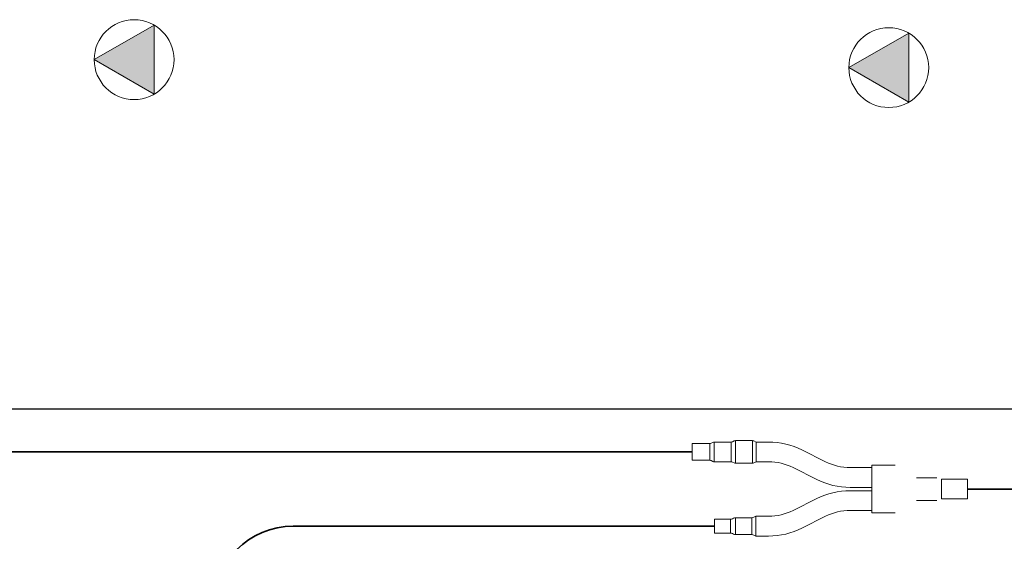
# Model space of a CAD drawing. Header units: millimetres. Extents: x 4 to 3534, y 14 to 98.
# Tile 28 of 161: x 17.966 to 19.199, y 57.489 to 58.142. Entities that reach past the tile are written whole.
import ezdxf

# ---------------------------------------------------------------- set-up
doc = ezdxf.new("R2010")
doc.units = ezdxf.units.MM
doc.header["$MEASUREMENT"] = 0
for name, color, linetype in [('ARQ-DERIVADORES', 1, 'Continuous'), ('ARQ-ELETROCALHA', 3, 'Continuous'), ('ARQ-PONTO ELÉTRICO', 2, 'Continuous')]:
    doc.layers.add(name, color=color, linetype=linetype)
doc.layers.add('ARQ-TUBULAÇÃO GÁS FREON', color=5, linetype='Continuous', lineweight=35)

msp = doc.modelspace()

# ---------------------------------------------------------------- hatches: boundary and pattern name
at = {"layer": 'ARQ-PONTO ELÉTRICO', "linetype": 'Continuous', "lineweight": 13}
for points in [[(18.13384, 58.13526), (18.05884, 58.09196), (18.13384, 58.04866)], [(19.0793, 58.12526), (19.0043, 58.08196), (19.0793, 58.03866)]]:
    msp.add_hatch(color=256, dxfattribs=at).paths.add_polyline_path(points)

# ---------------------------------------------------------------- linework, layer by layer
at = {"layer": 'ARQ-DERIVADORES', "color": 7, "linetype": 'Continuous', "lineweight": 15}
for p, q in [((18.80814, 57.61118), (18.83009, 57.61118)), ((18.80814, 57.59015), (18.80814, 57.61118)), ((18.83009, 57.59015), (18.83009, 57.61118)), ((18.83169, 57.61157), (18.83378, 57.61265)), ((18.83538, 57.61304), (18.85693, 57.61304)), ((18.83538, 57.58829), (18.83538, 57.61304)), ((18.85693, 57.58829), (18.85693, 57.61304)), ((18.85853, 57.61343), (18.86051, 57.61445)), ((18.86211, 57.61484), (18.88366, 57.61484)), ((18.86211, 57.58649), (18.86211, 57.61484)), ((18.88366, 57.58649), (18.88366, 57.61484)), ((18.88526, 57.61445), (18.88799, 57.61304)), ((18.88799, 57.61304), (18.90362, 57.61304)), ((18.88799, 57.61304), (18.88799, 57.58829)), ((18.94559, 57.60311), (18.97511, 57.58833)), ((18.83009, 57.59015), (18.80814, 57.59015)), ((18.83378, 57.58868), (18.83169, 57.58976)), ((18.85693, 57.58829), (18.83538, 57.58829)), ((18.86051, 57.58687), (18.85853, 57.5879)), ((18.88366, 57.58649), (18.86211, 57.58649)), ((18.88799, 57.58829), (18.88526, 57.58687)), ((18.90362, 57.58829), (18.88799, 57.58829)), ((19.03324, 57.58393), (19.06229, 57.58393)), ((19.03324, 57.58393), (19.03324, 57.57184)), ((18.96402, 57.5662), (18.9345, 57.58098)), ((19.00599, 57.58102), (19.03324, 57.58102)), ((19.03324, 57.53653), (19.03324, 57.57184)), ((19.08906, 57.56836), (19.11458, 57.56836)), ((19.12039, 57.56656), (19.15293, 57.56656)), ((19.12039, 57.54181), (19.12039, 57.56656)), ((19.15293, 57.54181), (19.15293, 57.56656)), ((19.03324, 57.55627), (19.00599, 57.55627)), ((19.00599, 57.55209), (19.03324, 57.55209)), ((18.9345, 57.52738), (18.96402, 57.54217)), ((19.03324, 57.52443), (19.03324, 57.53653)), ((19.11458, 57.54001), (19.08905, 57.54001)), ((19.15293, 57.54181), (19.12039, 57.54181)), ((19.03324, 57.52734), (19.00599, 57.52734)), ((19.06229, 57.52443), (19.03324, 57.52443)), ((18.83588, 57.51636), (18.85615, 57.51636)), ((18.83588, 57.49904), (18.83588, 57.51636)), ((18.85615, 57.49904), (18.85615, 57.51636)), ((18.85867, 57.51699), (18.85979, 57.51759)), ((18.86231, 57.51822), (18.88287, 57.51822)), ((18.86231, 57.49719), (18.86231, 57.51822)), ((18.88287, 57.49719), (18.88287, 57.51822)), ((18.88539, 57.51885), (18.8877, 57.52008)), ((18.8877, 57.52008), (18.90362, 57.52008)), ((18.8877, 57.49533), (18.8877, 57.52008)), ((18.97511, 57.52004), (18.94559, 57.50525)), ((18.85615, 57.49904), (18.83588, 57.49904)), ((18.85979, 57.49782), (18.85867, 57.49842)), ((18.88287, 57.49719), (18.86231, 57.49719)), ((18.8877, 57.49533), (18.88539, 57.49656)), ((18.90362, 57.49533), (18.8877, 57.49533))]:
    msp.add_line(p, q, dxfattribs=at)
for centre, radius, start, end in [((18.83009, 57.61466), 0.00349, 270, 297.32389), ((18.83538, 57.60955), 0.00349, 90, 117.32389), ((18.85693, 57.61652), 0.00349, 270, 297.32389), ((18.86211, 57.61135), 0.00349, 90, 117.32389), ((18.88366, 57.61135), 0.00349, 62.67611, 90), ((18.90362, 57.51932), 0.09372, 63.39329, 90), ((18.83009, 57.58666), 0.00349, 62.67611, 90), ((18.83538, 57.59177), 0.00349, 242.67611, 270), ((18.85693, 57.5848), 0.00349, 62.67611, 90), ((18.86211, 57.58997), 0.00349, 242.67611, 270), ((18.88366, 57.58997), 0.00349, 270, 297.32389), ((18.90362, 57.51932), 0.06896, 63.39329, 90), ((19.00599, 57.64999), 0.06896, 243.39329, 270), ((19.00599, 57.64999), 0.09372, 243.39329, 270), ((19.00599, 57.45837), 0.09372, 90, 116.60671), ((18.90362, 57.58904), 0.06896, 270, 296.60671), ((19.00599, 57.45837), 0.06896, 90, 116.60671), ((18.85615, 57.52171), 0.00535, 270, 298.07249), ((18.86231, 57.51286), 0.00535, 90, 118.07249), ((18.88287, 57.52357), 0.00535, 270, 298.07249), ((18.85615, 57.49369), 0.00535, 61.92751, 90), ((18.86231, 57.50254), 0.00535, 241.92751, 270), ((18.88287, 57.49183), 0.00535, 61.92751, 90), ((18.90362, 57.58904), 0.09372, 270, 296.60671)]:
    msp.add_arc(centre, radius, start, end, dxfattribs=at)
at = {"layer": 'ARQ-ELETROCALHA', "color": 7}
msp.add_line((21.02522, 57.65418), (16.7241, 57.65418), dxfattribs=at)
at = {"layer": 'ARQ-PONTO ELÉTRICO', "color": 7, "lineweight": 13}
for p, q in [((18.13384, 58.13526), (18.05884, 58.09196)), ((18.13384, 58.04866), (18.13384, 58.13526)), ((19.0793, 58.12526), (19.0043, 58.08196)), ((19.0793, 58.03866), (19.0793, 58.12526)), ((18.05884, 58.09196), (18.13384, 58.04866)), ((19.0043, 58.08196), (19.0793, 58.03866))]:
    msp.add_line(p, q, dxfattribs=at)
for centre in [(18.10884, 58.09196), (19.0543, 58.08196)]:
    msp.add_circle(centre, 0.05, dxfattribs=at)
at = {"layer": 'ARQ-TUBULAÇÃO GÁS FREON', "color": 7}
for p, q in [((17.2321, 57.60066), (18.80814, 57.60066)), ((19.15293, 57.55418), (19.35839, 57.55418)), ((18.83588, 57.5077), (18.30814, 57.5077))]:
    msp.add_line(p, q, dxfattribs=at)
msp.add_arc((18.30814, 57.4077), 0.1, 90, 180, dxfattribs=at)

doc.saveas('drawing.dxf')
